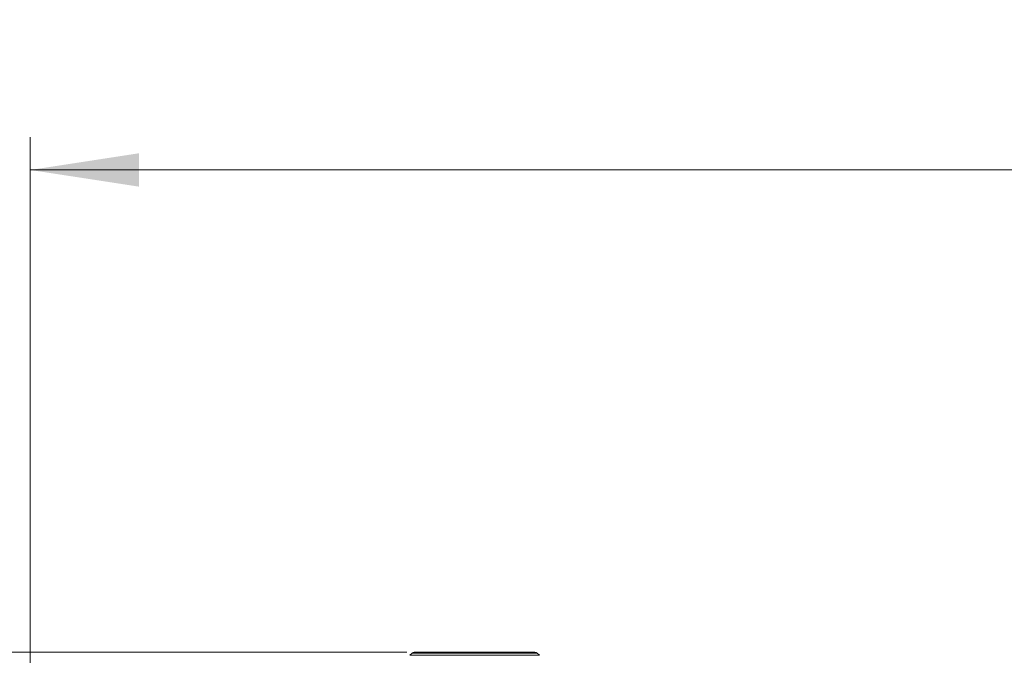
# Model space of a CAD drawing. Header units: millimetres. Extents: x 0 to 420, y 0 to 297.
# Tile 37 of 92: x 51 to 81, y 164 to 183. Entities that reach past the tile are written whole.
import ezdxf

# ---------------------------------------------------------------- set-up
doc = ezdxf.new("R2010")
doc.units = ezdxf.units.MM
doc.styles.add('SLDTEXTSTYLE0', font='TXT', dxfattribs={"width": 0.75})
doc.dimstyles.new('SLDDIMSTYLE0', dxfattribs={"dimtxt": 3.5, "dimasz": 3.302, "dimexe": 0, "dimexo": 0.0625, "dimgap": 0.875, "dimtad": 2, "dimdec": 6, "dimlfac": 2, "dimrnd": 1e-09, "dimzin": 12, "dimdsep": 46, "dimtxsty": 'SLDTEXTSTYLE0', "dimsah": 1, "dimcen": 0.09, "dimadec": 0, "dimazin": 3, "dimtfac": 1, "dimtofl": 0, "dimtmove": 0, "dimatfit": 3, "dimfxl": 1, "dimfrac": 2, "dimtolj": 1, "dimtzin": 12, "dimarcsym": 0})
doc.dimstyles.new('SLDDIMSTYLE2', dxfattribs={"dimtxt": 3.5, "dimasz": 3.302, "dimexe": 0, "dimexo": 0.0625, "dimgap": 0.875, "dimtad": 2, "dimlfac": 2, "dimrnd": 1e-09, "dimzin": 12, "dimdsep": 46, "dimtxsty": 'SLDTEXTSTYLE0', "dimsah": 1, "dimcen": 0.09, "dimadec": 0, "dimazin": 3, "dimtfac": 1, "dimtofl": 0, "dimtmove": 0, "dimatfit": 3, "dimfxl": 1, "dimfrac": 2, "dimtolj": 1, "dimtzin": 12, "dimarcsym": 0})
doc.dimstyles.new('SLDDIMSTYLE4', dxfattribs={"dimtxt": 3.5, "dimasz": 3.302, "dimexe": 0, "dimexo": 0.0625, "dimgap": 0.875, "dimtad": 2, "dimlfac": 2, "dimrnd": 1e-09, "dimzin": 4, "dimdsep": 46, "dimtxsty": 'SLDTEXTSTYLE0', "dimsah": 1, "dimcen": 0.09, "dimadec": 0, "dimazin": 1, "dimtfac": 1, "dimtofl": 0, "dimtmove": 0, "dimatfit": 3, "dimfxl": 1, "dimfrac": 2, "dimtolj": 1, "dimtzin": 12, "dimarcsym": 0})

# ---------------------------------------------------------------- blocks, each defined once
blk = doc.blocks.new('_D_3')
at = {"color": 7, "linetype": 'Continuous', "lineweight": 0}
for p, q in [((51.078, 149.746), (51.078, 179.67)), ((118.065, 153.494), (118.065, 179.67)), ((51.078, 178.67), (118.065, 178.67))]:
    blk.add_line(p, q, dxfattribs=at)
for points in [[(51.078, 178.67), (54.38, 178.162), (54.38, 179.178)], [(118.065, 178.67), (114.763, 179.178), (114.763, 178.162)]]:
    blk.add_solid(points, dxfattribs=at)
at = {"color": 7, "linetype": 'Continuous', "lineweight": 0, "insert": (84.253, 183.182), "char_height": 3.5, "attachment_point": 1, "style": 'SLDTEXTSTYLE0'}
blk.add_mtext('134', dxfattribs=at)
blk = doc.blocks.new('_D_4')
at = {"color": 7, "linetype": 'Continuous', "lineweight": 0}
for p, q in [((38.979, 163.994), (38.979, 177.976)), ((62.527, 163.994), (37.979, 163.994)), ((38.979, 163.994), (38.979, 146.619)), ((50.216, 146.619), (37.979, 146.619))]:
    blk.add_line(p, q, dxfattribs=at)
for points in [[(38.979, 163.994), (38.471, 160.692), (39.487, 160.692)], [(38.979, 146.619), (39.487, 149.921), (38.471, 149.921)]]:
    blk.add_solid(points, dxfattribs=at)
at = {"color": 7, "linetype": 'Continuous', "lineweight": 0, "insert": (34.467, 166.338), "char_height": 3.5, "attachment_point": 1, "rotation": 90, "style": 'SLDTEXTSTYLE0'}
blk.add_mtext('34.75', dxfattribs=at)
blk = doc.blocks.new('_D_7')
at = {"color": 7, "linetype": 'Continuous', "lineweight": 0}
for p, q in [((45.772, 163.019), (45.772, 177.976)), ((64.625, 163.019), (44.772, 163.019)), ((45.772, 163.019), (45.772, 146.619)), ((50.216, 146.619), (44.772, 146.619))]:
    blk.add_line(p, q, dxfattribs=at)
for points in [[(45.772, 163.019), (45.264, 159.717), (46.28, 159.717)], [(45.772, 146.619), (46.28, 149.921), (45.264, 149.921)]]:
    blk.add_solid(points, dxfattribs=at)
at = {"color": 7, "linetype": 'Continuous', "lineweight": 0, "insert": (41.26, 166.338), "char_height": 3.5, "attachment_point": 1, "rotation": 90, "style": 'SLDTEXTSTYLE0'}
blk.add_mtext('32.80', dxfattribs=at)

msp = doc.modelspace()

# ---------------------------------------------------------------- linework, layer by layer
at = {"color": 7, "linetype": 'Continuous', "lineweight": 15}
for p, q in [((62.68780365, 163.96573463), (62.61724665, 163.89759907)), ((66.56201615, 163.89759907), (66.49145916, 163.96573463))]:
    msp.add_line(p, q, dxfattribs=at)
at = {"color": 8, "linetype": 'Continuous', "lineweight": 15}
for p, q in [((66.56201615, 163.89759907), (62.61724665, 163.89759907)), ((64.5896314, 163.96573463), (62.68780365, 163.96573463)), ((66.49145916, 163.96573463), (64.5896314, 163.96573463))]:
    msp.add_line(p, q, dxfattribs=at)
at = {"color": 7, "linetype": 'Continuous', "lineweight": 15}
for centre, start, end in [((62.75727177, 163.89380266), 90, 133.999999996), ((66.42198648, 163.89380266), 46.000000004, 90)]:
    msp.add_arc(centre, 0.1, start, end, dxfattribs=at)
for points in [[(64.58962913, 163.99380266), (64.10367121, 163.99380266), (63.63758021, 163.99380266), (62.95033225, 163.99380266), (62.75727133, 163.99380266), (62.75727177, 163.99380266)], [(66.42198648, 163.99380266), (66.42198692, 163.99380266), (66.22892601, 163.99380266), (65.54167804, 163.99380266), (65.07558704, 163.99380266), (64.58962913, 163.99380266)]]:
    msp.add_open_spline(points, degree=3, knots=[0, 0, 0, 0, 0.5, 0.5, 1, 1, 1, 1], dxfattribs=at)

# ---------------------------------------------------------------- dimensions: what is measured, and where the dimension line sits
at = {"color": 7, "linetype": 'Continuous', "lineweight": 0}
dim = msp.add_linear_dim(base=(118.06462913, 178.67025681), p1=(51.0777585, 148.74598421), p2=(118.06462913, 152.49380266), dimstyle='SLDDIMSTYLE0', dxfattribs=at)
dim.commit()
dim.dimension.update_dxf_attribs({"geometry": '_D_3', "text_midpoint": (88.13248382, 178.67025681), "dimtype": 160})
for base, p1, dimstyle, picture, middle in [((38.97862701, 146.61880266), (63.52712913, 163.99380266), 'SLDDIMSTYLE2', '_D_4', (38.97862701, 172.15713245)), ((45.77170434, 146.61880266), (65.62516303, 163.01880266), 'SLDDIMSTYLE4', '_D_7', (45.77170434, 172.15713245))]:
    dim = msp.add_linear_dim(base=base, p1=p1, p2=(51.21608853, 146.61880266), angle=90, dimstyle=dimstyle, dxfattribs=at)
    dim.commit()
    dim.dimension.update_dxf_attribs({"geometry": picture, "text_midpoint": middle, "dimtype": 160})

doc.saveas('drawing.dxf')
